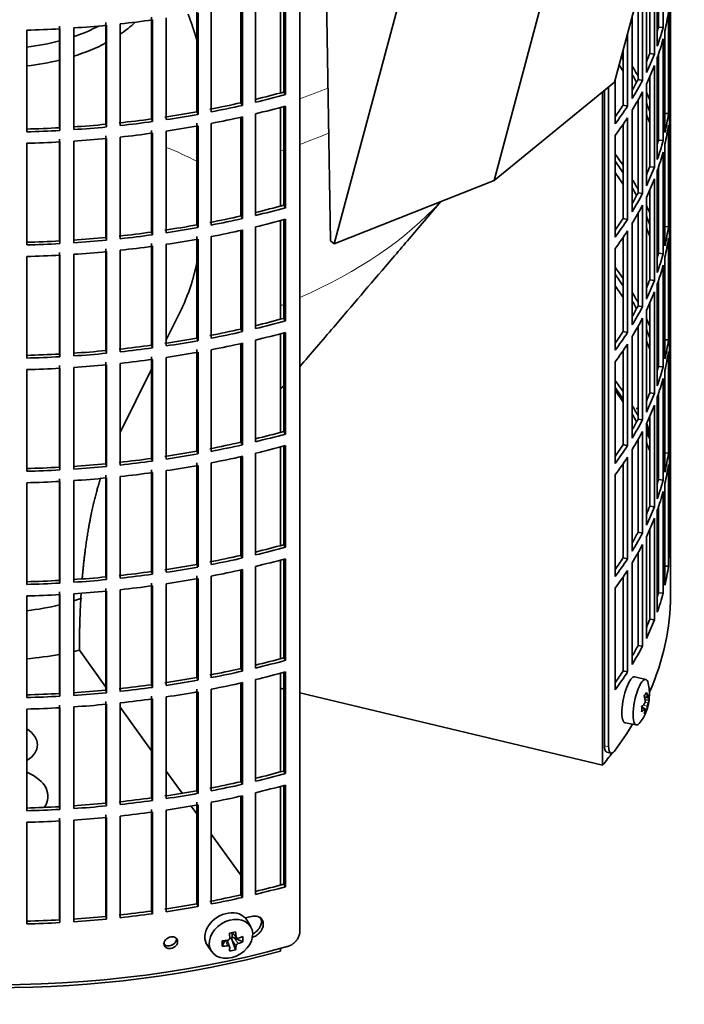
# Model space of a CAD drawing. Header units: millimetres. Extents: x 348 to 1239, y -1878 to 1712.
# Tile 5 of 28: x 1095 to 1236, y -1812 to -1602. Entities that reach past the tile are written whole.
import ezdxf

# ---------------------------------------------------------------- set-up
doc = ezdxf.new("R2010")
doc.units = ezdxf.units.MM
for name, color, linetype in [('M5X8_UNI7687', 7, 'Continuous'), ('VSI184-254_GIUNT', 7, 'Continuous'), ('VSI344-454_FILTR', 7, 'Continuous'), ('VSI344-454_SUPPO', 7, 'Continuous'), ('VSI344-454_TERMI', 7, 'Continuous')]:
    doc.layers.add(name, color=color, linetype=linetype)

# ---------------------------------------------------------------- blocks, each defined once
blk = doc.blocks.new('SE4')
at = {"layer": 'M5X8_UNI7687', "color": 7, "linetype": 'Continuous', "lineweight": 35}
for p, q in [((1228.24, -1742.51), (1225.91, -1741.95)), ((1228, -1746.36), (1228.69, -1746.42)), ((1228.96, -1746.83), (1228.1, -1746.92)), ((1227.88, -1748.67), (1227.36, -1748.27)), ((1228.07, -1748.73), (1227.37, -1748.49)), ((1228.4, -1749.06), (1228.08, -1748.82)), ((1223.85, -1751.74), (1226.22, -1752.16)), ((1144.2, -1795.19), (1143.4, -1793.8)), ((1138.11, -1799.28), (1138.63, -1798.1)), ((1139.68, -1799.38), (1139.13, -1798.04)), ((1140.08, -1797.56), (1139.66, -1797.65)), ((1140.12, -1796.39), (1141.13, -1797.46)), ((1140.95, -1800.03), (1140.19, -1798.01)), ((1140.25, -1796.53), (1140.25, -1797.38)), ((1142.5, -1798.36), (1140.65, -1797.51)), ((1134.95, -1799.13), (1135.86, -1800.45))]:
    blk.add_line(p, q, dxfattribs=at)
at = {"layer": 'M5X8_UNI7687', "color": 4, "linetype": 'Continuous', "lineweight": 9}
for p, q in [((1227.96, -1746.15), (1228.59, -1746.2)), ((1228.07, -1747.34), (1228.76, -1747.5)), ((1227.94, -1748.81), (1227.37, -1748.61)), ((1228.59, -1748.17), (1227.65, -1747.96)), ((1139.24, -1799.18), (1138.78, -1798.08)), ((1141.04, -1799.21), (1140.19, -1798.01)), ((1140.22, -1796.37), (1141.04, -1797.24)), ((1140.65, -1797.51), (1141.51, -1798.71))]:
    blk.add_line(p, q, dxfattribs=at)
at = {"layer": 'M5X8_UNI7687', "color": 7, "linetype": 'Continuous', "lineweight": 35}
for centre, start, end in [((1219.04, -1691.39), 0.9618, 20.2466), ((1219.04, -1745.62), 323.0972, 13.1681)]:
    blk.add_arc(centre, 10, start, end, dxfattribs=at)
for centre, major_axis, ratio, start_param, end_param in [((1227.22, -1689.67), (1.01, -4.83), 0.279258, 2.875662, 3.13351), ((1227.22, -1689.67), (1.01, -4.83), 0.279258, 1.309438, 1.74625), ((1224.87, -1746.84), (1.03, 4.89), 0.279258, 0, 3.149676), ((1227.22, -1747.33), (-1.01, -4.83), 0.279258, 2.602715, 6.283185), ((1224.87, -1746.84), (1.03, 4.89), 0.279258, 6.275102, 6.283185), ((1221.12, -1748.55), (7.56, 5.34), 0.305094, -0.70884, -0.559147), ((1219, -1745.7), (9.07, -4.21), 0.788675, 0.472009, 0.586568), ((1219.06, -1745.75), (9.95, 0.98), 0.550814, -0.283422, -0.168863), ((1220.07, -1747.71), (8.32, 4.07), 0.785719, 5.841156, 5.990848), ((1219.06, -1745.75), (9.95, 0.98), 0.550814, -0.64024, -0.525681), ((1219.11, -1745.53), (7.78, -6.28), 0.739997, 0.659835, 0.774395), ((1219.06, -1745.49), (9.95, -1.02), 0.599492, 6.115611, 6.23017), ((1222.17, -1744.39), (3.38, -8.62), 0.459156, 0.788486, 0.938178), ((1219.06, -1745.49), (9.95, -1.02), 0.599492, -0.524392, -0.409833), ((1219.11, -1745.53), (7.78, -6.28), 0.739997, 0.303018, 0.417577), ((1221.12, -1743.55), (6.53, -6.56), 0.631658, 0.068863, 0.218555), ((1219, -1745.7), (9.07, -4.21), 0.788675, 0.115191, 0.22975), ((1227.22, -1747.33), (-1.01, -4.83), 0.279258, 0, 0.538878), ((1139.1, -1796.36), (4.23, 2.67), 0.767256, 0, 3.174849), ((1139.1, -1796.36), (4.23, 2.67), 0.767256, 6.249929, 6.283185), ((1140.62, -1793.59), (-1.49, -9.14), 0.222064, -1.011937, -0.862245), ((1136.99, -1793.13), (9.99, 0.35), 0.508283, 4.80694, 4.9215), ((1137.74, -1796.69), (9.07, 1.85), 0.019763, -1.362564, -1.212872), ((1137.13, -1792.97), (1.53, -9.88), 0.211325, 1.060011, 1.174571), ((1140.49, -1797.68), (-0.426, -0.263), 0.771805, 4.793187, 5.319985), ((1140.66, -1797.92), (-0.389, 0.866), 0.498877, 0.936528, 1.454729), ((1140.66, -1797.92), (-0.787, 0.46), 0.398513, 4.948942, 5.467143), ((1136.84, -1793.03), (2.6, -9.66), 0.345066, 1.029371, 1.14393), ((1136.99, -1793.13), (9.99, 0.35), 0.508283, -1.119427, -1.004868), ((1134.86, -1794.8), (5.99, -7.06), 0.675161, 0.597011, 0.746703), ((1136.99, -1792.87), (9.99, -0.39), 0.642024, 4.849519, 4.964078), ((1137.13, -1792.97), (1.53, -9.88), 0.211325, 0.703193, 0.817753), ((1137.74, -1791.69), (8.01, -4.64), 0.916989, 5.413008, 5.5627), ((1136.84, -1793.03), (2.6, -9.66), 0.345066, 0.672553, 0.787113), ((1136.99, -1792.87), (9.99, -0.39), 0.642024, -1.076849, -0.96229)]:
    blk.add_ellipse(centre, major_axis=major_axis, ratio=ratio, start_param=start_param, end_param=end_param, dxfattribs=at)
blk.add_ellipse((1139.96, -1797.71), major_axis=(-4.17, -2.63), ratio=0.767256, dxfattribs=at)
for points in [[(1227.94, -1747.65), (1227.94, -1747.64), (1227.96, -1747.62), (1227.98, -1747.59), (1228, -1747.55), (1228.02, -1747.52), (1228.03, -1747.48), (1228.05, -1747.43), (1228.07, -1747.39), (1228.08, -1747.34), (1228.09, -1747.29), (1228.1, -1747.24), (1228.11, -1747.2), (1228.11, -1747.15), (1228.11, -1747.1), (1228.11, -1747.06), (1228.11, -1747.01), (1228.11, -1746.98), (1228.11, -1746.97)], [(1228.59, -1746.2), (1228.59, -1746.21), (1228.6, -1746.24), (1228.61, -1746.28), (1228.61, -1746.31), (1228.62, -1746.34), (1228.63, -1746.36), (1228.64, -1746.38), (1228.65, -1746.4), (1228.67, -1746.41), (1228.68, -1746.42), (1228.69, -1746.42), (1228.7, -1746.42), (1228.71, -1746.41), (1228.73, -1746.4), (1228.74, -1746.38), (1228.75, -1746.36), (1228.76, -1746.35), (1228.76, -1746.34)], [(1228.76, -1747.5), (1228.76, -1747.51), (1228.75, -1747.53), (1228.74, -1747.56), (1228.73, -1747.6), (1228.71, -1747.63), (1228.7, -1747.67), (1228.69, -1747.72), (1228.68, -1747.76), (1228.67, -1747.81), (1228.65, -1747.86), (1228.64, -1747.91), (1228.63, -1747.96), (1228.62, -1748), (1228.61, -1748.04), (1228.61, -1748.09), (1228.6, -1748.13), (1228.59, -1748.16), (1228.59, -1748.17)], [(1228.11, -1748.94), (1228.11, -1748.93), (1228.11, -1748.9), (1228.11, -1748.87), (1228.11, -1748.84), (1228.11, -1748.81), (1228.11, -1748.79), (1228.1, -1748.77), (1228.09, -1748.75), (1228.08, -1748.74), (1228.07, -1748.73), (1228.05, -1748.73), (1228.03, -1748.73), (1228.02, -1748.74), (1228, -1748.75), (1227.98, -1748.76), (1227.96, -1748.78), (1227.94, -1748.8), (1227.94, -1748.81)], [(1139.24, -1798.02), (1139.25, -1798.02), (1139.29, -1798.02), (1139.33, -1798), (1139.38, -1797.99), (1139.42, -1797.97), (1139.46, -1797.94), (1139.5, -1797.91), (1139.54, -1797.88), (1139.57, -1797.85), (1139.61, -1797.81), (1139.63, -1797.77), (1139.66, -1797.73), (1139.67, -1797.69), (1139.69, -1797.65), (1139.7, -1797.61), (1139.7, -1797.57), (1139.7, -1797.53), (1139.7, -1797.52)], [(1141.04, -1797.24), (1141.04, -1797.25), (1141.04, -1797.28), (1141.05, -1797.32), (1141.06, -1797.36), (1141.08, -1797.4), (1141.1, -1797.43), (1141.12, -1797.46), (1141.15, -1797.49), (1141.18, -1797.51), (1141.22, -1797.53), (1141.26, -1797.55), (1141.3, -1797.56), (1141.33, -1797.56), (1141.37, -1797.57), (1141.42, -1797.56), (1141.46, -1797.56), (1141.49, -1797.55), (1141.51, -1797.55)], [(1139.7, -1799.49), (1139.7, -1799.48), (1139.7, -1799.45), (1139.7, -1799.42), (1139.69, -1799.39), (1139.67, -1799.36), (1139.66, -1799.33), (1139.63, -1799.3), (1139.61, -1799.27), (1139.57, -1799.25), (1139.54, -1799.23), (1139.5, -1799.21), (1139.46, -1799.2), (1139.42, -1799.19), (1139.38, -1799.18), (1139.33, -1799.18), (1139.29, -1799.18), (1139.25, -1799.18), (1139.24, -1799.18)], [(1141.51, -1798.71), (1141.49, -1798.71), (1141.46, -1798.72), (1141.42, -1798.74), (1141.37, -1798.76), (1141.33, -1798.79), (1141.3, -1798.81), (1141.26, -1798.84), (1141.22, -1798.87), (1141.18, -1798.91), (1141.15, -1798.95), (1141.12, -1798.98), (1141.1, -1799.02), (1141.08, -1799.06), (1141.06, -1799.1), (1141.05, -1799.13), (1141.04, -1799.17), (1141.04, -1799.2), (1141.04, -1799.21)]]:
    blk.add_open_spline(points, degree=3, dxfattribs=at)
at = {"layer": 'VSI184-254_GIUNT', "color": 7, "linetype": 'Continuous', "lineweight": 35}
for centre, major_axis, start_param, end_param in [((1090.02, -1592.33), (34.5, 0), -0.70006, -0.541779), ((1090.02, -1589.5), (-32.5, 0), -4.180525, -3.976979), ((1090.02, -1589.5), (-32.5, 0), 1.772095, 1.997343), ((1090.02, -1592.33), (34.5, 0), -1.072715, -0.828971), ((1090.02, -1592.33), (34.5, 0), 4.901872, 5.112744), ((1090.02, -1708.3), (34.5, 0), 4.901872, 5.112744), ((1090.02, -1708.3), (34.5, 0), -1.072715, -1.014101)]:
    blk.add_ellipse(centre, major_axis=major_axis, ratio=0.57735, start_param=start_param, end_param=end_param, dxfattribs=at)
at = {"layer": 'VSI344-454_FILTR', "color": 7, "linetype": 'Continuous', "lineweight": 35}
for p, q in [((1233.52, -1717.28), (1233.52, -1570.78)), ((1154.61, -1796.16), (1154.61, -1574.89)), ((1231.91, -1603.72), (1231.91, -1582.08)), ((1230.69, -1607.72), (1230.69, -1586.08)), ((1230.93, -1603.62), (1230.93, -1585.39)), ((1230.07, -1609.4), (1230.07, -1587.76)), ((1229.1, -1609.26), (1229.1, -1590.11)), ((1228.37, -1613.34), (1228.37, -1591.7)), ((1227.55, -1615), (1227.55, -1593.36)), ((1233.52, -1616.28), (1233.52, -1594.65)), ((1151.18, -1617.47), (1151.18, -1596.47)), ((1151.59, -1618), (1151.59, -1596.36)), ((1226.6, -1614.82), (1226.6, -1596.64)), ((1142.05, -1619.75), (1142.05, -1598.74)), ((1142.4, -1620.3), (1142.4, -1598.66)), ((1145.16, -1619.65), (1145.16, -1598.01)), ((1233.27, -1620.34), (1233.27, -1598.7)), ((1132.67, -1621.66), (1132.67, -1600.03)), ((1132.95, -1622.22), (1132.95, -1600.58)), ((1135.78, -1621.69), (1135.78, -1600.05)), ((1225.37, -1618.86), (1225.37, -1601.2)), ((1233.06, -1622.06), (1233.06, -1600.42)), ((1113.33, -1624.33), (1113.33, -1602.69)), ((1113.47, -1624.9), (1113.47, -1603.26)), ((1116.41, -1624.6), (1116.41, -1602.96)), ((1123.08, -1623.19), (1123.08, -1601.55)), ((1123.29, -1623.75), (1123.29, -1602.12)), ((1126.19, -1623.34), (1126.19, -1601.7)), ((1096.52, -1625.93), (1096.52, -1604.29)), ((1103.47, -1625.07), (1103.47, -1603.43)), ((1103.54, -1625.64), (1103.54, -1604.01)), ((1106.51, -1625.46), (1106.51, -1603.83)), ((1224.35, -1620.48), (1224.35, -1605.01)), ((1230.93, -1603.62), (1231.91, -1603.72)), ((1232.33, -1626.1), (1232.33, -1604.46)), ((1231.91, -1627.8), (1231.91, -1606.17)), ((1223.43, -1620.26), (1223.43, -1608.47)), ((1229.1, -1609.26), (1230.07, -1609.4)), ((1230.93, -1627.7), (1230.93, -1609.47)), ((1230.69, -1631.8), (1230.69, -1610.17)), ((1230.07, -1633.49), (1230.07, -1611.85)), ((1221.72, -1624.24), (1221.72, -1614.84)), ((1226.6, -1614.82), (1227.55, -1615)), ((1228.37, -1637.43), (1228.37, -1615.79)), ((1229.1, -1633.35), (1229.1, -1614.2)), ((1151.18, -1617.47), (1151.59, -1618)), ((1219.44, -1756.62), (1219.44, -1617.11)), ((1220.34, -1756.86), (1220.34, -1616.36)), ((1227.55, -1639.08), (1227.55, -1617.45)), ((1233.27, -1616.28), (1233.52, -1616.28)), ((1142.05, -1619.75), (1142.4, -1620.3)), ((1226.6, -1638.91), (1226.6, -1619.22)), ((1233.52, -1640.37), (1233.52, -1618.73)), ((1132.67, -1621.66), (1132.95, -1622.22)), ((1145.16, -1643.74), (1145.16, -1622.1)), ((1151.18, -1641.56), (1151.18, -1620.56)), ((1151.59, -1642.09), (1151.59, -1620.45)), ((1223.43, -1620.26), (1224.35, -1620.48)), ((1225.37, -1642.95), (1225.37, -1621.31)), ((1232.33, -1622.02), (1233.06, -1622.06)), ((1123.08, -1623.19), (1123.29, -1623.75)), ((1132.67, -1645.75), (1132.67, -1624.11)), ((1135.78, -1645.77), (1135.78, -1624.14)), ((1142.05, -1643.84), (1142.05, -1622.82)), ((1142.4, -1644.38), (1142.4, -1622.75)), ((1224.35, -1644.57), (1224.35, -1622.93)), ((1233.27, -1644.43), (1233.27, -1622.79)), ((1103.47, -1625.07), (1103.54, -1625.64)), ((1113.33, -1624.33), (1113.47, -1624.9)), ((1123.08, -1647.28), (1123.08, -1625.64)), ((1123.29, -1647.84), (1123.29, -1626.2)), ((1126.19, -1647.42), (1126.19, -1625.79)), ((1132.95, -1646.3), (1132.95, -1624.67)), ((1223.43, -1644.35), (1223.43, -1624.32)), ((1233.06, -1646.15), (1233.06, -1624.51)), ((1096.52, -1650.01), (1096.52, -1628.38)), ((1103.47, -1649.15), (1103.47, -1627.52)), ((1103.54, -1649.73), (1103.54, -1628.09)), ((1106.51, -1649.55), (1106.51, -1627.91)), ((1113.33, -1648.41), (1113.33, -1626.78)), ((1113.47, -1648.98), (1113.47, -1627.35)), ((1116.41, -1648.69), (1116.41, -1627.05)), ((1221.72, -1648.33), (1221.72, -1626.69)), ((1230.93, -1627.7), (1231.91, -1627.8)), ((1231.91, -1651.89), (1231.91, -1630.25)), ((1232.33, -1650.18), (1232.33, -1628.55)), ((1229.1, -1633.35), (1230.07, -1633.49)), ((1230.69, -1655.89), (1230.69, -1634.25)), ((1230.93, -1651.79), (1230.93, -1633.56)), ((1230.07, -1657.58), (1230.07, -1635.94)), ((1226.6, -1638.91), (1227.55, -1639.08)), ((1229.1, -1657.44), (1229.1, -1638.28)), ((1228.37, -1661.52), (1228.37, -1639.88)), ((1233.27, -1640.36), (1233.52, -1640.37)), ((1151.18, -1641.56), (1151.59, -1642.09)), ((1227.55, -1663.17), (1227.55, -1641.53)), ((1233.52, -1664.46), (1233.52, -1642.82)), ((1142.05, -1643.84), (1142.4, -1644.38)), ((1151.18, -1665.65), (1151.18, -1644.65)), ((1151.59, -1666.17), (1151.59, -1644.54)), ((1223.43, -1644.35), (1224.35, -1644.57)), ((1226.6, -1662.99), (1226.6, -1643.3)), ((1123.08, -1647.28), (1123.29, -1647.84)), ((1132.67, -1645.75), (1132.95, -1646.3)), ((1142.05, -1667.93), (1142.05, -1646.91)), ((1142.4, -1668.47), (1142.4, -1646.83)), ((1145.16, -1667.83), (1145.16, -1646.19)), ((1224.35, -1668.65), (1224.35, -1647.02)), ((1225.37, -1667.03), (1225.37, -1645.4)), ((1232.33, -1646.1), (1233.06, -1646.15)), ((1233.27, -1668.51), (1233.27, -1646.88)), ((1103.47, -1649.15), (1103.54, -1649.73)), ((1113.33, -1648.41), (1113.47, -1648.98)), ((1132.67, -1669.84), (1132.67, -1648.2)), ((1132.95, -1670.39), (1132.95, -1648.75)), ((1135.78, -1669.86), (1135.78, -1648.22)), ((1223.43, -1668.44), (1223.43, -1648.4)), ((1233.06, -1670.23), (1233.06, -1648.6)), ((1113.33, -1672.5), (1113.33, -1650.86)), ((1113.47, -1673.07), (1113.47, -1651.43)), ((1116.41, -1672.77), (1116.41, -1651.13)), ((1123.08, -1671.36), (1123.08, -1649.73)), ((1123.29, -1671.93), (1123.29, -1650.29)), ((1126.19, -1671.51), (1126.19, -1649.87)), ((1221.72, -1672.42), (1221.72, -1650.78)), ((1096.52, -1674.1), (1096.52, -1652.46)), ((1103.47, -1673.24), (1103.47, -1651.6)), ((1103.54, -1673.82), (1103.54, -1652.18)), ((1106.51, -1673.64), (1106.51, -1652)), ((1230.93, -1651.79), (1231.91, -1651.89)), ((1232.33, -1674.27), (1232.33, -1652.63)), ((1231.91, -1675.98), (1231.91, -1654.34)), ((1229.1, -1657.44), (1230.07, -1657.58)), ((1230.93, -1675.88), (1230.93, -1657.65)), ((1230.69, -1679.98), (1230.69, -1658.34)), ((1230.07, -1681.66), (1230.07, -1660.02)), ((1226.6, -1662.99), (1227.55, -1663.17)), ((1228.37, -1685.6), (1228.37, -1663.96)), ((1229.1, -1681.52), (1229.1, -1662.37)), ((1151.18, -1665.65), (1151.59, -1666.17)), ((1227.55, -1687.26), (1227.55, -1665.62)), ((1233.27, -1664.45), (1233.52, -1664.46)), ((1142.05, -1667.93), (1142.4, -1668.47)), ((1226.6, -1687.08), (1226.6, -1667.39)), ((1233.52, -1688.54), (1233.52, -1666.91)), ((1132.67, -1669.84), (1132.95, -1670.39)), ((1145.16, -1691.91), (1145.16, -1670.27)), ((1151.18, -1689.73), (1151.18, -1668.73)), ((1151.59, -1690.26), (1151.59, -1668.62)), ((1223.43, -1668.44), (1224.35, -1668.65)), ((1225.37, -1691.12), (1225.37, -1669.48)), ((1232.33, -1670.19), (1233.06, -1670.23)), ((1123.08, -1671.36), (1123.29, -1671.93)), ((1132.67, -1693.92), (1132.67, -1672.29)), ((1135.78, -1693.95), (1135.78, -1672.31)), ((1142.05, -1692.01), (1142.05, -1671)), ((1142.4, -1692.56), (1142.4, -1670.92)), ((1224.35, -1692.74), (1224.35, -1671.1)), ((1233.27, -1692.6), (1233.27, -1670.96)), ((1103.47, -1673.24), (1103.54, -1673.82)), ((1113.33, -1672.5), (1113.47, -1673.07)), ((1123.08, -1695.45), (1123.08, -1673.81)), ((1123.29, -1696.01), (1123.29, -1674.38)), ((1126.19, -1695.6), (1126.19, -1673.96)), ((1132.95, -1694.48), (1132.95, -1672.84)), ((1223.43, -1692.52), (1223.43, -1672.49)), ((1233.06, -1694.32), (1233.06, -1672.68)), ((1096.52, -1698.19), (1096.52, -1676.55)), ((1103.47, -1697.33), (1103.47, -1675.69)), ((1103.54, -1697.9), (1103.54, -1676.27)), ((1106.51, -1697.72), (1106.51, -1676.09)), ((1113.33, -1696.59), (1113.33, -1674.95)), ((1113.47, -1697.16), (1113.47, -1675.52)), ((1116.41, -1696.86), (1116.41, -1675.22)), ((1221.72, -1696.5), (1221.72, -1674.87)), ((1230.93, -1675.88), (1231.91, -1675.98)), ((1231.91, -1700.06), (1231.91, -1678.43)), ((1232.33, -1698.36), (1232.33, -1676.72)), ((1229.1, -1681.52), (1230.07, -1681.66)), ((1230.69, -1704.06), (1230.69, -1682.43)), ((1230.93, -1699.96), (1230.93, -1681.73)), ((1230.07, -1705.75), (1230.07, -1684.11)), ((1226.6, -1687.08), (1227.55, -1687.26)), ((1229.1, -1705.61), (1229.1, -1686.46)), ((1228.37, -1709.69), (1228.37, -1688.05)), ((1233.27, -1688.54), (1233.52, -1688.54)), ((1151.18, -1689.73), (1151.59, -1690.26)), ((1227.55, -1711.34), (1227.55, -1689.71)), ((1233.52, -1712.63), (1233.52, -1690.99)), ((1142.05, -1692.01), (1142.4, -1692.56)), ((1151.18, -1713.82), (1151.18, -1692.82)), ((1151.59, -1714.35), (1151.59, -1692.71)), ((1223.43, -1692.52), (1224.35, -1692.74)), ((1226.6, -1711.17), (1226.6, -1691.48)), ((1123.08, -1695.45), (1123.29, -1696.01)), ((1132.67, -1693.92), (1132.95, -1694.48)), ((1142.05, -1716.1), (1142.05, -1695.08)), ((1142.4, -1716.64), (1142.4, -1695.01)), ((1145.16, -1716), (1145.16, -1694.36)), ((1224.35, -1716.83), (1224.35, -1695.19)), ((1225.37, -1715.21), (1225.37, -1693.57)), ((1232.33, -1694.28), (1233.06, -1694.32)), ((1233.27, -1716.69), (1233.27, -1695.05)), ((1103.47, -1697.33), (1103.54, -1697.9)), ((1113.33, -1696.59), (1113.47, -1697.16)), ((1132.67, -1718.01), (1132.67, -1696.37)), ((1132.95, -1718.56), (1132.95, -1696.93)), ((1135.78, -1718.03), (1135.78, -1696.4)), ((1223.43, -1716.61), (1223.43, -1696.58)), ((1233.06, -1718.41), (1233.06, -1696.77)), ((1113.33, -1720.67), (1113.33, -1699.04)), ((1113.47, -1721.24), (1113.47, -1699.61)), ((1116.41, -1720.95), (1116.41, -1699.31)), ((1123.08, -1719.54), (1123.08, -1697.9)), ((1123.29, -1720.1), (1123.29, -1698.46)), ((1126.19, -1719.68), (1126.19, -1698.05)), ((1221.72, -1720.59), (1221.72, -1698.95)), ((1096.52, -1722.27), (1096.52, -1700.64)), ((1103.47, -1721.41), (1103.47, -1699.78)), ((1103.54, -1721.99), (1103.54, -1700.35)), ((1106.51, -1721.81), (1106.51, -1700.17)), ((1230.93, -1699.96), (1231.91, -1700.06)), ((1232.33, -1722.44), (1232.33, -1700.81)), ((1231.91, -1724.15), (1231.91, -1702.51)), ((1229.1, -1705.61), (1230.07, -1705.75)), ((1230.93, -1724.05), (1230.93, -1705.82)), ((1230.69, -1728.15), (1230.69, -1706.51)), ((1230.07, -1729.84), (1230.07, -1708.2)), ((1226.6, -1711.17), (1227.55, -1711.34)), ((1228.37, -1733.78), (1228.37, -1712.14)), ((1229.1, -1729.7), (1229.1, -1710.54)), ((1151.18, -1713.82), (1151.59, -1714.35)), ((1227.55, -1735.43), (1227.55, -1713.79)), ((1233.27, -1712.62), (1233.52, -1712.63)), ((1142.05, -1716.1), (1142.4, -1716.64)), ((1226.6, -1735.25), (1226.6, -1715.56)), ((1132.67, -1718.01), (1132.95, -1718.56)), ((1145.16, -1740.08), (1145.16, -1718.45)), ((1151.18, -1737.91), (1151.18, -1716.91)), ((1151.59, -1738.43), (1151.59, -1716.8)), ((1223.43, -1716.61), (1224.35, -1716.83)), ((1225.37, -1739.29), (1225.37, -1717.66)), ((1232.33, -1718.36), (1233.06, -1718.41)), ((1113.33, -1720.67), (1113.47, -1721.24)), ((1123.08, -1719.54), (1123.29, -1720.1)), ((1132.67, -1742.1), (1132.67, -1720.46)), ((1135.78, -1742.12), (1135.78, -1720.48)), ((1142.05, -1740.19), (1142.05, -1719.17)), ((1142.4, -1740.73), (1142.4, -1719.09)), ((1223.43, -1740.7), (1223.43, -1720.66)), ((1224.35, -1740.91), (1224.35, -1719.28)), ((1233.52, -1724.63), (1233.52, -1719.73)), ((1103.47, -1721.41), (1103.54, -1721.99)), ((1123.08, -1743.62), (1123.08, -1721.99)), ((1123.29, -1744.19), (1123.29, -1722.55)), ((1126.19, -1743.77), (1126.19, -1722.13)), ((1132.95, -1742.65), (1132.95, -1721.01)), ((1096.52, -1746.36), (1096.52, -1724.72)), ((1103.47, -1745.5), (1103.47, -1723.86)), ((1103.54, -1746.08), (1103.54, -1724.44)), ((1106.51, -1745.9), (1106.51, -1724.26)), ((1113.33, -1744.76), (1113.33, -1723.12)), ((1113.47, -1745.33), (1113.47, -1723.69)), ((1116.41, -1745.03), (1116.41, -1723.39)), ((1221.72, -1744.68), (1221.72, -1723.04)), ((1230.93, -1724.05), (1231.91, -1724.15)), ((1229.1, -1729.7), (1230.07, -1729.84)), ((1226.6, -1735.25), (1227.55, -1735.43)), ((1151.18, -1737.91), (1151.59, -1738.43)), ((1142.05, -1740.19), (1142.4, -1740.73)), ((1151.18, -1761.99), (1151.18, -1740.99)), ((1151.59, -1762.52), (1151.59, -1740.88)), ((1223.43, -1740.7), (1224.35, -1740.91)), ((1123.08, -1743.62), (1123.29, -1744.19)), ((1132.67, -1742.1), (1132.95, -1742.65)), ((1142.05, -1764.27), (1142.05, -1743.26)), ((1142.4, -1764.82), (1142.4, -1743.18)), ((1145.16, -1764.17), (1145.16, -1742.53)), ((1103.47, -1745.5), (1103.54, -1746.08)), ((1113.33, -1744.76), (1113.47, -1745.33)), ((1132.67, -1766.18), (1132.67, -1744.55)), ((1132.95, -1766.74), (1132.95, -1745.1)), ((1135.78, -1766.21), (1135.78, -1744.57)), ((1113.33, -1768.85), (1113.33, -1747.21)), ((1113.47, -1769.42), (1113.47, -1747.78)), ((1116.41, -1769.12), (1116.41, -1747.48)), ((1123.08, -1767.71), (1123.08, -1746.07)), ((1123.29, -1768.27), (1123.29, -1746.64)), ((1126.19, -1767.86), (1126.19, -1746.22)), ((1096.52, -1770.45), (1096.52, -1748.81)), ((1103.47, -1769.59), (1103.47, -1747.95)), ((1103.54, -1770.16), (1103.54, -1748.53)), ((1106.51, -1769.98), (1106.51, -1748.35)), ((1219.92, -1757.95), (1220.82, -1758.19)), ((1151.18, -1761.99), (1151.59, -1762.52)), ((1142.05, -1764.27), (1142.4, -1764.82)), ((1132.67, -1766.18), (1132.95, -1766.74)), ((1145.16, -1788.26), (1145.16, -1766.62)), ((1151.18, -1786.08), (1151.18, -1765.08)), ((1151.59, -1786.61), (1151.59, -1764.97)), ((1113.33, -1768.85), (1113.47, -1769.42)), ((1123.08, -1767.71), (1123.29, -1768.27)), ((1132.67, -1790.27), (1132.67, -1768.63)), ((1135.78, -1790.29), (1135.78, -1768.66)), ((1142.05, -1788.36), (1142.05, -1767.34)), ((1142.4, -1788.9), (1142.4, -1767.27)), ((1103.47, -1769.59), (1103.54, -1770.16)), ((1123.08, -1791.8), (1123.08, -1770.16)), ((1123.29, -1792.36), (1123.29, -1770.72)), ((1126.19, -1791.94), (1126.19, -1770.31)), ((1132.95, -1790.82), (1132.95, -1769.19)), ((1096.52, -1794.53), (1096.52, -1772.9)), ((1103.47, -1793.67), (1103.47, -1772.04)), ((1103.54, -1794.25), (1103.54, -1772.61)), ((1106.51, -1794.07), (1106.51, -1772.43)), ((1113.33, -1792.93), (1113.33, -1771.3)), ((1113.47, -1793.5), (1113.47, -1771.87)), ((1116.41, -1793.21), (1116.41, -1771.57)), ((1151.18, -1786.08), (1151.59, -1786.61)), ((1142.05, -1788.36), (1142.4, -1788.9)), ((1123.08, -1791.8), (1123.29, -1792.36)), ((1132.67, -1790.27), (1132.95, -1790.82)), ((1103.47, -1793.67), (1103.54, -1794.25)), ((1113.33, -1792.93), (1113.47, -1793.5))]:
    blk.add_line(p, q, dxfattribs=at)
at = {"layer": 'VSI344-454_FILTR', "color": 4, "linetype": 'Continuous', "lineweight": 9}
for p, q in [((1220.34, -1756.86), (1219.44, -1756.62)), ((1128.61, -1798.3), (1128.35, -1797.74))]:
    blk.add_line(p, q, dxfattribs=at)
at = {"layer": 'VSI344-454_FILTR', "color": 7, "linetype": 'Continuous', "lineweight": 35}
for centre, major_axis, start_param, end_param in [((1090.02, -1593.78), (143.5, 0), -0.129227, -0.080212), ((1090.02, -1521.52), (143.5, 0), -1.455685, -1.406655), ((1090.02, -1521.52), (143.5, 0), -1.385871, -1.336842), ((1090.02, -1615.42), (142.5, 0), 0.149853, 0.160574), ((1090.02, -1521.52), (143.5, 0), 4.757688, 4.806717), ((1090.02, -1591.33), (142.5, 0), -0.161977, -0.149853), ((1090.02, -1591.33), (143.5, 0), -0.199041, -0.150025), ((1090.02, -1593.78), (143.5, 0), -0.199041, -0.150025), ((1090.02, -1591.33), (142.5, 0), -0.24208, -0.219666), ((1090.02, -1591.33), (143.5, 0), -0.268854, -0.219838), ((1090.02, -1639.51), (142.5, 0), 0.359293, 0.367215), ((1090.02, -1641.96), (142.5, 0), 0.359293, 0.376293), ((1090.02, -1639.51), (143.5, 0), 0.312025, 0.338667), ((1090.02, -1639.51), (142.5, 0), 0.297119, 0.318145), ((1090.02, -1593.78), (143.5, 0), -0.268854, -0.219838), ((1090.02, -1591.33), (142.5, 0), -0.318145, -0.28948), ((1090.02, -1591.33), (143.5, 0), -0.338667, -0.289652), ((1090.02, -1543.16), (142.5, 0), -1.17351, -1.127231), ((1090.02, -1593.78), (143.5, 0), -0.338667, -0.289652), ((1090.02, -1639.51), (143.5, 0), 0.248961, 0.268854), ((1090.02, -1615.42), (143.5, 0), 6.223771, 6.272786), ((1090.02, -1543.16), (142.5, 0), -1.246417, -1.197044), ((1090.02, -1543.16), (143.5, 0), -1.176432, -1.127403), ((1090.02, -1639.51), (142.5, 0), 0.219666, 0.24208), ((1090.02, -1617.87), (143.5, 0), 6.223771, 6.272786), ((1090.02, -1543.16), (142.5, 0), -1.31623, -1.266857), ((1090.02, -1543.16), (143.5, 0), -1.246245, -1.197216), ((1090.02, -1545.61), (143.5, 0), -1.176432, -1.127403), ((1090.02, -1591.33), (142.5, 0), -0.39195, -0.359293), ((1090.02, -1591.33), (143.5, 0), -0.40848, -0.359465), ((1090.02, -1615.42), (143.5, 0), -0.129227, -0.080212), ((1090.02, -1543.16), (142.5, 0), -1.386044, -1.33667), ((1090.02, -1543.16), (143.5, 0), -1.385871, -1.336842), ((1090.02, -1543.16), (143.5, 0), -1.316058, -1.267029), ((1090.02, -1545.61), (143.5, 0), -1.246245, -1.197216), ((1090.02, -1593.78), (143.5, 0), -0.40848, -0.359465), ((1090.02, -1641.96), (142.5, 0), 0.219666, 0.24208), ((1090.02, -1639.51), (143.5, 0), 0.190538, 0.199041), ((1090.02, -1543.16), (142.5, 0), 4.757515, 4.806889), ((1090.02, -1543.16), (143.5, 0), 4.757688, 4.806717), ((1090.02, -1543.16), (142.5, 0), -1.455857, -1.406483), ((1090.02, -1543.16), (143.5, 0), -1.455685, -1.406655), ((1090.02, -1545.61), (143.5, 0), -1.385871, -1.336842), ((1090.02, -1545.61), (143.5, 0), -1.316058, -1.267029), ((1090.02, -1639.51), (142.5, 0), 0.149853, 0.160574), ((1090.02, -1617.87), (143.5, 0), -0.129227, -0.080212), ((1090.02, -1545.61), (143.5, 0), 4.757688, 4.806717), ((1090.02, -1545.61), (143.5, 0), -1.455685, -1.406655), ((1090.02, -1615.42), (142.5, 0), -0.161977, -0.149853), ((1090.02, -1615.42), (143.5, 0), -0.199041, -0.150025), ((1090.02, -1617.87), (143.5, 0), -0.199041, -0.150025), ((1090.02, -1663.59), (143.5, 0), 0.37741, 0.40848), ((1090.02, -1663.59), (142.5, 0), 0.359293, 0.39195), ((1090.02, -1666.04), (142.5, 0), 0.359293, 0.39195), ((1090.02, -1615.42), (142.5, 0), -0.24208, -0.219666), ((1090.02, -1615.42), (143.5, 0), -0.268854, -0.219838), ((1090.02, -1663.59), (143.5, 0), 0.312025, 0.338667), ((1090.02, -1617.87), (143.5, 0), -0.268854, -0.219838), ((1090.02, -1663.59), (142.5, 0), 0.297119, 0.318145), ((1090.02, -1615.42), (142.5, 0), -0.318145, -0.28948), ((1090.02, -1615.42), (143.5, 0), -0.338667, -0.289652), ((1090.02, -1639.51), (143.5, 0), 6.223771, 6.272786), ((1090.02, -1567.25), (142.5, 0), -1.17351, -1.127231), ((1090.02, -1567.25), (143.5, 0), -1.176432, -1.127403), ((1090.02, -1617.87), (143.5, 0), -0.338667, -0.289652), ((1090.02, -1663.59), (143.5, 0), 0.248961, 0.268854), ((1090.02, -1641.96), (143.5, 0), 6.223771, 6.272786), ((1090.02, -1567.25), (142.5, 0), -1.246417, -1.197044), ((1090.02, -1567.25), (143.5, 0), -1.246245, -1.197216), ((1090.02, -1569.7), (143.5, 0), -1.176432, -1.127403), ((1090.02, -1615.42), (142.5, 0), -0.39195, -0.359293), ((1090.02, -1615.42), (143.5, 0), -0.40848, -0.359465), ((1090.02, -1663.59), (142.5, 0), 0.219666, 0.24208), ((1090.02, -1567.25), (142.5, 0), -1.386044, -1.33667), ((1090.02, -1567.25), (142.5, 0), -1.31623, -1.266857), ((1090.02, -1567.25), (143.5, 0), -1.316058, -1.267029), ((1090.02, -1569.7), (143.5, 0), -1.246245, -1.197216), ((1090.02, -1617.87), (143.5, 0), -0.40848, -0.359465), ((1090.02, -1666.04), (142.5, 0), 0.219666, 0.24208), ((1090.02, -1663.59), (143.5, 0), 0.190538, 0.199041), ((1090.02, -1639.51), (143.5, 0), -0.129227, -0.080212), ((1090.02, -1567.25), (142.5, 0), 4.757515, 4.806889), ((1090.02, -1567.25), (142.5, 0), -1.455857, -1.406483), ((1090.02, -1567.25), (143.5, 0), -1.455685, -1.406655), ((1090.02, -1567.25), (143.5, 0), -1.385871, -1.336842), ((1090.02, -1569.7), (143.5, 0), -1.316058, -1.267029), ((1090.02, -1641.96), (143.5, 0), -0.129227, -0.080212), ((1090.02, -1567.25), (143.5, 0), 4.757688, 4.806717), ((1090.02, -1569.7), (143.5, 0), -1.455685, -1.406655), ((1090.02, -1569.7), (143.5, 0), -1.385871, -1.336842), ((1090.02, -1663.59), (142.5, 0), 0.149853, 0.160574), ((1090.02, -1569.7), (143.5, 0), 4.757688, 4.806717), ((1090.02, -1639.51), (142.5, 0), -0.161977, -0.149853), ((1090.02, -1639.51), (143.5, 0), -0.199041, -0.150025), ((1090.02, -1687.68), (143.5, 0), 0.37741, 0.40848), ((1090.02, -1641.96), (143.5, 0), -0.199041, -0.150025), ((1090.02, -1687.68), (142.5, 0), 0.359293, 0.39195), ((1090.02, -1639.51), (142.5, 0), -0.24208, -0.219666), ((1090.02, -1639.51), (143.5, 0), -0.268854, -0.219838), ((1090.02, -1690.13), (142.5, 0), 0.359293, 0.39195), ((1090.02, -1687.68), (143.5, 0), 0.312025, 0.338667), ((1090.02, -1687.68), (142.5, 0), 0.297119, 0.318145), ((1090.02, -1641.96), (143.5, 0), -0.268854, -0.219838), ((1090.02, -1639.51), (142.5, 0), -0.318145, -0.28948), ((1090.02, -1639.51), (143.5, 0), -0.338667, -0.289652), ((1090.02, -1591.33), (142.5, 0), -1.17351, -1.127231), ((1090.02, -1591.33), (143.5, 0), -1.176432, -1.127403), ((1090.02, -1641.96), (143.5, 0), -0.338667, -0.289652), ((1090.02, -1687.68), (143.5, 0), 0.248961, 0.268854), ((1090.02, -1663.59), (143.5, 0), 6.223771, 6.272786), ((1090.02, -1591.33), (142.5, 0), -1.246417, -1.197044), ((1090.02, -1687.68), (142.5, 0), 0.219666, 0.24208), ((1090.02, -1666.04), (143.5, 0), 6.223771, 6.272786), ((1090.02, -1591.33), (142.5, 0), -1.31623, -1.266857), ((1090.02, -1591.33), (143.5, 0), -1.246245, -1.197216), ((1090.02, -1593.78), (143.5, 0), -1.176432, -1.127403), ((1090.02, -1639.51), (142.5, 0), -0.39195, -0.359293), ((1090.02, -1639.51), (143.5, 0), -0.40848, -0.359465), ((1090.02, -1663.59), (143.5, 0), -0.129227, -0.080212), ((1090.02, -1591.33), (142.5, 0), -1.386044, -1.33667), ((1090.02, -1591.33), (143.5, 0), -1.385871, -1.336842), ((1090.02, -1591.33), (143.5, 0), -1.316058, -1.267029), ((1090.02, -1593.78), (143.5, 0), -1.246245, -1.197216), ((1090.02, -1641.96), (143.5, 0), -0.40848, -0.359465), ((1090.02, -1690.13), (142.5, 0), 0.219666, 0.24208), ((1090.02, -1687.68), (143.5, 0), 0.190538, 0.199041), ((1090.02, -1591.33), (142.5, 0), 4.757515, 4.806889), ((1090.02, -1591.33), (143.5, 0), 4.757688, 4.806717), ((1090.02, -1591.33), (142.5, 0), -1.455857, -1.406483), ((1090.02, -1591.33), (143.5, 0), -1.455685, -1.406655), ((1090.02, -1593.78), (143.5, 0), -1.385871, -1.336842), ((1090.02, -1593.78), (143.5, 0), -1.316058, -1.267029), ((1090.02, -1687.68), (142.5, 0), 0.149853, 0.160574), ((1090.02, -1666.04), (143.5, 0), -0.129227, -0.080212), ((1090.02, -1593.78), (143.5, 0), 4.757688, 4.806717), ((1090.02, -1593.78), (143.5, 0), -1.455685, -1.406655), ((1090.02, -1663.59), (142.5, 0), -0.161977, -0.149853), ((1090.02, -1663.59), (143.5, 0), -0.199041, -0.150025), ((1090.02, -1666.04), (143.5, 0), -0.199041, -0.150025), ((1090.02, -1711.77), (143.5, 0), 0.37741, 0.40848), ((1090.02, -1711.77), (142.5, 0), 0.359293, 0.39195), ((1090.02, -1663.59), (142.5, 0), -0.24208, -0.219666), ((1090.02, -1663.59), (143.5, 0), -0.268854, -0.219838), ((1090.02, -1711.77), (143.5, 0), 0.312025, 0.338667), ((1090.02, -1666.04), (143.5, 0), -0.268854, -0.219838), ((1090.02, -1711.77), (142.5, 0), 0.297119, 0.318145), ((1090.02, -1663.59), (142.5, 0), -0.318145, -0.28948), ((1090.02, -1663.59), (143.5, 0), -0.338667, -0.289652), ((1090.02, -1687.68), (143.5, 0), 6.223771, 6.272786), ((1090.02, -1615.42), (142.5, 0), -1.17351, -1.127231), ((1090.02, -1615.42), (143.5, 0), -1.176432, -1.127403), ((1090.02, -1666.04), (143.5, 0), -0.338667, -0.289652), ((1090.02, -1711.77), (143.5, 0), 0.248961, 0.268854), ((1090.02, -1690.13), (143.5, 0), 6.223771, 6.272786), ((1090.02, -1615.42), (142.5, 0), -1.246417, -1.197044), ((1090.02, -1615.42), (143.5, 0), -1.246245, -1.197216), ((1090.02, -1617.87), (143.5, 0), -1.176432, -1.127403), ((1090.02, -1663.59), (142.5, 0), -0.39195, -0.359293), ((1090.02, -1663.59), (143.5, 0), -0.40848, -0.359465), ((1090.02, -1711.77), (142.5, 0), 0.219666, 0.24208), ((1090.02, -1615.42), (142.5, 0), -1.386044, -1.33667), ((1090.02, -1615.42), (142.5, 0), -1.31623, -1.266857), ((1090.02, -1615.42), (143.5, 0), -1.316058, -1.267029), ((1090.02, -1617.87), (143.5, 0), -1.246245, -1.197216), ((1090.02, -1666.04), (143.5, 0), -0.40848, -0.359465), ((1090.02, -1711.77), (143.5, 0), 0.190538, 0.199041), ((1090.02, -1687.68), (143.5, 0), -0.129227, -0.080212), ((1090.02, -1615.42), (142.5, 0), 4.757515, 4.806889), ((1090.02, -1615.42), (142.5, 0), -1.455857, -1.406483), ((1090.02, -1615.42), (143.5, 0), -1.455685, -1.406655), ((1090.02, -1615.42), (143.5, 0), -1.385871, -1.336842), ((1090.02, -1617.87), (143.5, 0), -1.316058, -1.267029), ((1090.02, -1690.13), (143.5, 0), -0.129227, -0.080212), ((1090.02, -1615.42), (143.5, 0), 4.757688, 4.806717), ((1090.02, -1617.87), (143.5, 0), -1.455685, -1.406655), ((1090.02, -1617.87), (143.5, 0), -1.385871, -1.336842), ((1090.02, -1711.77), (142.5, 0), 0.149853, 0.160574), ((1090.02, -1617.87), (143.5, 0), 4.757688, 4.806717), ((1090.02, -1687.68), (142.5, 0), -0.160574, -0.149853), ((1090.02, -1687.68), (143.5, 0), -0.199041, -0.150025), ((1090.02, -1690.13), (143.5, 0), -0.199041, -0.150025), ((1090.02, -1687.68), (142.5, 0), -0.24208, -0.219666), ((1090.02, -1687.68), (143.5, 0), -0.268854, -0.219838), ((1090.02, -1690.13), (143.5, 0), -0.268854, -0.219838), ((1090.02, -1687.68), (142.5, 0), -0.318145, -0.28948), ((1090.02, -1687.68), (143.5, 0), -0.338667, -0.289652), ((1090.02, -1639.51), (142.5, 0), -1.17351, -1.127231), ((1090.02, -1639.51), (143.5, 0), -1.176432, -1.127403), ((1090.02, -1690.13), (143.5, 0), -0.338667, -0.289652), ((1090.02, -1711.77), (143.5, 0), 6.223771, 6.272786), ((1090.02, -1639.51), (142.5, 0), -1.246417, -1.197044), ((1090.02, -1639.51), (142.5, 0), -1.31623, -1.266857), ((1090.02, -1639.51), (143.5, 0), -1.316058, -1.267029), ((1090.02, -1639.51), (143.5, 0), -1.246245, -1.197216), ((1090.02, -1641.96), (143.5, 0), -1.176432, -1.127403), ((1090.02, -1687.68), (142.5, 0), -0.39195, -0.359293), ((1090.02, -1687.68), (143.5, 0), -0.40848, -0.359465), ((1090.02, -1711.77), (143.5, 0), -0.129227, -0.080212), ((1090.02, -1639.51), (142.5, 0), -1.455857, -1.406483), ((1090.02, -1639.51), (142.5, 0), -1.386044, -1.33667), ((1090.02, -1639.51), (143.5, 0), -1.385871, -1.336842), ((1090.02, -1641.96), (143.5, 0), -1.246245, -1.197216), ((1090.02, -1690.13), (143.5, 0), -0.40848, -0.359465), ((1090.02, -1639.51), (142.5, 0), 4.757515, 4.806889), ((1090.02, -1639.51), (143.5, 0), 4.757688, 4.806717), ((1090.02, -1639.51), (143.5, 0), -1.455685, -1.406655), ((1090.02, -1641.96), (143.5, 0), -1.385871, -1.336842), ((1090.02, -1641.96), (143.5, 0), -1.316058, -1.267029), ((1090.02, -1724.63), (143.5, 0), 3.141593, 5.158357), ((1090.02, -1641.96), (143.5, 0), 4.757688, 4.806717), ((1090.02, -1641.96), (143.5, 0), -1.455685, -1.406655), ((1090.02, -1724.63), (-143.5, 0), 2.890798, 3.141593), ((1090.02, -1711.77), (142.5, 0), -0.160574, -0.149853), ((1090.02, -1711.77), (143.5, 0), -0.199041, -0.150025), ((1090.02, -1711.77), (142.5, 0), -0.24208, -0.219666), ((1090.02, -1711.77), (143.5, 0), -0.268854, -0.219838), ((1090.02, -1711.77), (142.5, 0), -0.318145, -0.28948), ((1090.02, -1711.77), (143.5, 0), -0.338667, -0.289652), ((1090.02, -1663.59), (142.5, 0), -1.17351, -1.127231), ((1090.02, -1663.59), (143.5, 0), -1.176432, -1.127403), ((1090.02, -1663.59), (142.5, 0), -1.246417, -1.197044), ((1090.02, -1663.59), (143.5, 0), -1.246245, -1.197216), ((1090.02, -1666.04), (143.5, 0), -1.176432, -1.127403), ((1090.02, -1711.77), (142.5, 0), -0.39195, -0.359293), ((1090.02, -1711.77), (143.5, 0), -0.40848, -0.359465), ((1090.02, -1663.59), (142.5, 0), -1.386044, -1.33667), ((1090.02, -1663.59), (142.5, 0), -1.31623, -1.266857), ((1090.02, -1663.59), (143.5, 0), -1.316058, -1.267029), ((1090.02, -1666.04), (143.5, 0), -1.246245, -1.197216), ((1090.02, -1663.59), (142.5, 0), 4.757515, 4.806889), ((1090.02, -1663.59), (142.5, 0), -1.455857, -1.406483), ((1090.02, -1663.59), (143.5, 0), -1.455685, -1.406655), ((1090.02, -1663.59), (143.5, 0), -1.385871, -1.336842), ((1090.02, -1666.04), (143.5, 0), -1.316058, -1.267029), ((1090.02, -1663.59), (143.5, 0), 4.757688, 4.806717), ((1090.02, -1666.04), (143.5, 0), -1.455685, -1.406655), ((1090.02, -1666.04), (143.5, 0), -1.385871, -1.336842), ((1090.02, -1666.04), (143.5, 0), 4.757688, 4.806717), ((1090.02, -1724.63), (-143.5, 0), -3.552654, -3.478605), ((1090.02, -1687.68), (142.5, 0), -1.17351, -1.127231), ((1090.02, -1687.68), (143.5, 0), -1.176432, -1.127403), ((1090.02, -1687.68), (142.5, 0), -1.246417, -1.197044), ((1090.02, -1687.68), (142.5, 0), -1.31623, -1.266857), ((1090.02, -1687.68), (143.5, 0), -1.316058, -1.267029), ((1090.02, -1687.68), (143.5, 0), -1.246245, -1.197216), ((1090.02, -1690.13), (143.5, 0), -1.176432, -1.127403), ((1090.02, -1687.68), (142.5, 0), -1.455857, -1.406483), ((1090.02, -1687.68), (142.5, 0), -1.386044, -1.33667), ((1090.02, -1687.68), (143.5, 0), -1.385871, -1.336842), ((1090.02, -1690.13), (143.5, 0), -1.246245, -1.197216), ((1090.02, -1687.68), (142.5, 0), 4.757515, 4.806889), ((1090.02, -1687.68), (143.5, 0), 4.757688, 4.806717), ((1090.02, -1687.68), (143.5, 0), -1.455685, -1.406655), ((1090.02, -1690.13), (143.5, 0), -1.385871, -1.336842), ((1090.02, -1690.13), (143.5, 0), -1.316058, -1.267029), ((1090.02, -1690.13), (143.5, 0), 4.757688, 4.806717), ((1090.02, -1690.13), (143.5, 0), -1.455685, -1.406655), ((1090.02, -1711.77), (142.5, 0), -1.17351, -1.127231), ((1090.02, -1711.77), (143.5, 0), -1.176432, -1.127403), ((1090.02, -1711.77), (142.5, 0), -1.246417, -1.197044), ((1090.02, -1711.77), (143.5, 0), -1.246245, -1.197216), ((1090.02, -1711.77), (142.5, 0), -1.386044, -1.33667), ((1090.02, -1711.77), (142.5, 0), -1.31623, -1.266857), ((1090.02, -1711.77), (143.5, 0), -1.316058, -1.267029), ((1090.02, -1711.77), (142.5, 0), 4.757515, 4.806889), ((1090.02, -1711.77), (142.5, 0), -1.455857, -1.406483), ((1090.02, -1711.77), (143.5, 0), -1.455685, -1.406655), ((1090.02, -1711.77), (143.5, 0), -1.385871, -1.336842), ((1090.02, -1716.26), (143.5, 0), -1.192685, -1.182853), ((1090.02, -1711.77), (143.5, 0), 4.757688, 4.806717)]:
    blk.add_ellipse(centre, major_axis=major_axis, ratio=0.57735, start_param=start_param, end_param=end_param, dxfattribs=at)
for points, knots in [([(1233.52, -1719.73), (1233.52, -1719.78), (1233.52, -1719.89), (1233.52, -1720.01), (1233.52, -1720.02), (1233.52, -1719.8), (1233.52, -1719.38), (1233.52, -1718.84), (1233.52, -1718.31), (1233.52, -1717.87), (1233.52, -1717.53), (1233.52, -1717.36), (1233.52, -1717.28)], [0, 0, 0, 0, 0.064066, 0.126815, 0.254692, 0.378277, 0.50107, 0.625893, 0.749447, 0.833633, 0.916759, 1, 1, 1, 1]), ([(1233.52, -1718.5), (1233.52, -1718.59), (1233.52, -1718.81), (1233.52, -1719.14), (1233.52, -1719.48), (1233.52, -1719.65), (1233.52, -1719.73)], [0.6954056, 0.6954056, 0.6954056, 0.6954056, 0.7494469, 0.8336333, 0.9167592, 1, 1, 1, 1]), ([(1219.91, -1757.95), (1219.87, -1757.94), (1219.78, -1757.89), (1219.64, -1757.74), (1219.54, -1757.5), (1219.49, -1757.27), (1219.46, -1757.07), (1219.44, -1756.86), (1219.44, -1756.7), (1219.44, -1756.62)], [0.4220372, 0.4220372, 0.4220372, 0.4220372, 0.49974, 0.6239375, 0.7501535, 0.8127421, 0.8748331, 0.9370469, 1, 1, 1, 1]), ([(1220.34, -1756.86), (1220.34, -1756.91), (1220.34, -1757), (1220.35, -1757.13), (1220.36, -1757.25), (1220.37, -1757.37), (1220.39, -1757.48), (1220.41, -1757.58), (1220.46, -1757.76), (1220.55, -1757.98), (1220.7, -1758.15), (1220.89, -1758.22), (1221.07, -1758.18), (1221.22, -1758.09), (1221.34, -1758), (1221.45, -1757.88), (1221.53, -1757.78), (1221.57, -1757.73)], [0, 0, 0, 0, 0.036092, 0.07186, 0.10742, 0.142884, 0.178369, 0.213992, 0.249865, 0.376032, 0.500265, 0.624304, 0.750267, 0.812832, 0.874898, 0.937082, 1, 1, 1, 1]), ([(1144.31, -1797.44), (1144.45, -1797.4), (1144.74, -1797.32), (1145.17, -1797.12), (1145.58, -1796.85), (1145.97, -1796.51), (1146.34, -1796.08), (1146.72, -1795.43), (1146.91, -1794.59), (1146.74, -1793.84), (1146.28, -1793.23), (1145.49, -1792.81), (1144.69, -1792.91), (1144.31, -1792.95)], [0, 0, 0, 0, 0.053459, 0.108873, 0.166241, 0.225564, 0.286842, 0.368684, 0.501097, 0.624779, 0.701219, 0.857925, 1, 1, 1, 1]), ([(1146.13, -1793.04), (1146.17, -1793.09), (1146.36, -1793.38), (1146.52, -1794.01), (1146.34, -1794.84), (1145.88, -1795.69), (1145.27, -1796.31), (1144.73, -1796.59), (1144.59, -1796.65)], [0.3390411, 0.3390411, 0.3390411, 0.3390411, 0.3686839, 0.5010967, 0.6247787, 0.7012187, 0.8579249, 0.9145567, 0.9145567, 0.9145567, 0.9145567]), ([(1125.54, -1798.6), (1125.57, -1798.66), (1125.66, -1798.81), (1125.9, -1799.04), (1126.33, -1799.22), (1126.9, -1799.23), (1127.46, -1799.05), (1127.89, -1798.74), (1128.17, -1798.4), (1128.33, -1798.07), (1128.34, -1797.85), (1128.35, -1797.74)], [0.112332, 0.112332, 0.112332, 0.112332, 0.1651632, 0.2496847, 0.3738706, 0.4991399, 0.6219592, 0.7454545, 0.8313176, 0.915596, 1, 1, 1, 1]), ([(1125.71, -1798.75), (1125.72, -1798.64), (1125.74, -1798.42), (1125.9, -1798.1), (1126.17, -1797.75), (1126.61, -1797.45), (1127.17, -1797.27), (1127.74, -1797.28), (1128.22, -1797.48), (1128.55, -1797.83), (1128.59, -1798.15), (1128.61, -1798.3)], [0, 0, 0, 0, 0.084454, 0.168831, 0.25477, 0.378375, 0.501304, 0.626685, 0.750981, 0.875806, 1, 1, 1, 1]), ([(1151.92, -1799.37), (1151.97, -1799.36), (1152.07, -1799.33), (1152.23, -1799.28), (1152.37, -1799.22), (1152.52, -1799.15), (1152.67, -1799.07), (1152.81, -1798.99), (1153.07, -1798.83), (1153.43, -1798.55), (1153.84, -1798.13), (1154.18, -1797.66), (1154.38, -1797.24), (1154.5, -1796.91), (1154.57, -1796.65), (1154.61, -1796.4), (1154.61, -1796.24), (1154.61, -1796.16)], [0, 0, 0, 0, 0.036074, 0.071835, 0.107394, 0.142867, 0.178369, 0.214015, 0.24992, 0.375515, 0.499618, 0.623903, 0.749864, 0.812552, 0.874725, 0.937001, 1, 1, 1, 1]), ([(1128.61, -1798.3), (1128.6, -1798.41), (1128.58, -1798.63), (1128.42, -1798.96), (1128.15, -1799.3), (1127.72, -1799.61), (1127.16, -1799.79), (1126.59, -1799.78), (1126.11, -1799.58), (1125.77, -1799.22), (1125.73, -1798.91), (1125.71, -1798.75)], [0, 0, 0, 0, 0.084454, 0.168831, 0.25477, 0.378375, 0.501304, 0.626685, 0.750981, 0.875806, 1, 1, 1, 1])]:
    blk.add_open_spline(points, degree=3, knots=knots, dxfattribs=at)
at = {"layer": 'VSI344-454_SUPPO', "color": 7, "linetype": 'Continuous', "lineweight": 35}
for p, q in [((1150.51, -1617.66), (1150.51, -1596.66)), ((1219.05, -1760.77), (1219.05, -1617.42)), ((1150.51, -1641.74), (1150.51, -1620.74)), ((1179.85, -1646.37), (1184.62, -1640.79)), ((1150.51, -1665.83), (1150.51, -1644.83)), ((1126.19, -1670.18), (1129.41, -1663.66)), ((1150.51, -1689.92), (1150.51, -1668.92)), ((1116.41, -1689.93), (1123.08, -1676.44)), ((1150.51, -1714), (1150.51, -1693)), ((1150.51, -1738.09), (1150.51, -1717.09)), ((1107.71, -1736.08), (1107.71, -1736.27)), ((1107.71, -1736.27), (1113.33, -1744.12)), ((1150.51, -1762.18), (1150.51, -1741.18)), ((1151.18, -1744.54), (1150.51, -1744.38)), ((1219.05, -1760.77), (1154.61, -1745.36)), ((1116.41, -1748.4), (1123.08, -1757.71)), ((1126.19, -1762.03), (1129.55, -1766.72)), ((1150.51, -1786.26), (1150.51, -1765.26)), ((1131.51, -1769.44), (1132.67, -1771.07)), ((1135.78, -1775.41), (1142.05, -1784.15)), ((1150.51, -1800.35), (1150.51, -1799.76))]:
    blk.add_line(p, q, dxfattribs=at)
at = {"layer": 'VSI344-454_SUPPO', "color": 4, "linetype": 'Continuous', "lineweight": 9}
for centre, major_axis, start_param, end_param in [((1090.02, -1559.17), (122, 0), -1.012881, -0.953776), ((1090.02, -1568.84), (122, 0), -1.012881, -0.952299), ((1090.02, -1659.4), (63.54, 0), 0.834953, 0.965361), ((1090.02, -1568.84), (122, 0), -1.052104, -1.045723), ((1090.02, -1612.11), (106.8, 0), 5.361828, 5.798996), ((1090.02, -1612.11), (106.8, 0), -0.968818, -0.961131)]:
    blk.add_ellipse(centre, major_axis=major_axis, ratio=0.57735, start_param=start_param, end_param=end_param, dxfattribs=at)
at = {"layer": 'VSI344-454_SUPPO', "color": 7, "linetype": 'Continuous', "lineweight": 35}
for centre, major_axis, start_param, end_param in [((1090.02, -1712.38), (-142.5, 0), 3.500885, 3.533543), ((1090.02, -1712.38), (-142.5, 0), 3.292267, 3.302166), ((1090.02, -1712.38), (45, 0), 4.857298, 5.015829), ((1090.02, -1712.38), (45, 0), -1.195801, -1.166986), ((1090.02, -1756.4), (8.75, 0), -0.73379, 0.73379), ((1090.02, -1725.85), (-142.5, 0), -3.579922, -3.543763), ((1090.02, -1767.37), (-11, 0), 2.759244, 4.080416), ((1090.02, -1725.85), (-142.5, 0), 1.132467, 2.009125)]:
    blk.add_ellipse(centre, major_axis=major_axis, ratio=0.57735, start_param=start_param, end_param=end_param, dxfattribs=at)
for points, degree, knots in [([(1130.83, -1600.88), (1131.6, -1602.84), (1132.26, -1605), (1132.5, -1605.77), (1132.72, -1606.55)], 2, [0.047479, 0.047479, 0.047479, 0.25, 0.25, 0.3209851, 0.3209851, 0.3209851]), ([(1154.61, -1675.93), (1156.98, -1673.16), (1163.14, -1665.95), (1171.58, -1656.07), (1177.75, -1648.84), (1179.85, -1646.37)], 3, [0.1202731, 0.1202731, 0.1202731, 0.1202731, 0.3333333, 0.6666667, 0.8362131, 0.8362131, 0.8362131, 0.8362131]), ([(1132.75, -1653.62), (1132.31, -1655.65), (1131.77, -1657.49), (1130.75, -1660.96), (1129.41, -1663.66)], 2, [0.6182412, 0.6182412, 0.6182412, 0.75, 0.75, 1, 1, 1]), ([(1112.25, -1699.55), (1111.99, -1700.35), (1111.74, -1701.18), (1110.41, -1705.71), (1109.52, -1711.14), (1108.75, -1715.76), (1108.31, -1720.98)], 2, [0.2037435, 0.2037435, 0.2037435, 0.25, 0.25, 0.5, 0.5, 0.7122289, 0.7122289, 0.7122289])]:
    blk.add_open_spline(points, degree=degree, knots=knots, dxfattribs=at)
for points, degree in [([(1150.65, -1680.56), (1150.83, -1680.35), (1151.01, -1680.15), (1151.18, -1679.94)], 3), ([(1108.08, -1724.06), (1107.71, -1729.78), (1107.71, -1736.08)], 2)]:
    blk.add_open_spline(points, degree=degree, dxfattribs=at)
at = {"layer": 'VSI344-454_TERMI', "color": 7, "linetype": 'Continuous', "lineweight": 35}
for p, q in [((1236.44, -1559.91), (1221.58, -1615.35)), ((1161.11, -1649.15), (1160.07, -1581.13)), ((1210.8, -1580.85), (1195.95, -1636.29)), ((1176.79, -1594.35), (1161.93, -1649.79)), ((1221.58, -1615.35), (1195.95, -1636.29)), ((1195.95, -1636.29), (1161.93, -1649.79)), ((1161.93, -1649.79), (1161.11, -1649.15))]:
    blk.add_line(p, q, dxfattribs=at)

msp = doc.modelspace()

# ---------------------------------------------------------------- block references
msp.add_blockref('SE4', (0, 0))

doc.saveas('drawing.dxf')
